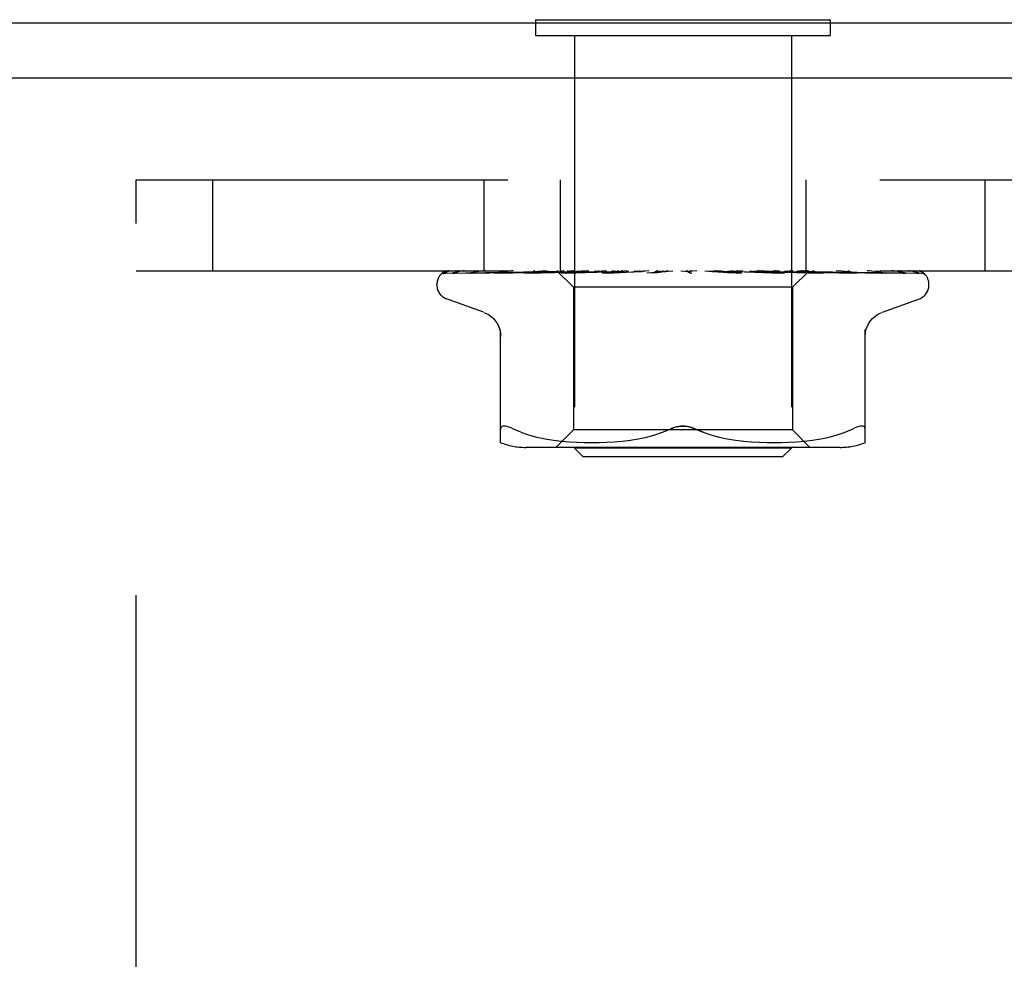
# Model space of a CAD drawing. Header units: inches. Extents: x 0 to 77.3, y 0 to 50.
# Tile 8 of 48: x 5.6 to 6.8, y 31 to 32.1. Entities that reach past the tile are written whole.
import ezdxf

# ---------------------------------------------------------------- set-up
doc = ezdxf.new("R2010")
doc.units = ezdxf.units.IN
doc.header["$LTSCALE"] = 4.25
doc.header["$MEASUREMENT"] = 0
doc.linetypes.add('HIDDEN', pattern=[0.2, 0.1, -0.1])
doc.layers.get('0').update_dxf_attribs({"linetype": 'CONTINUOUS'})
doc.layers.add('DEFAULT_2', color=8, linetype='HIDDEN')

msp = doc.modelspace()

# ---------------------------------------------------------------- linework, layer by layer
at = {"color": 7, "linetype": 'Continuous'}
for p, q in [((6.225562, 32.138092), (6.225562, 32.134092)), ((6.225562, 32.138092), (6.562562, 32.138092)), ((6.562562, 32.138092), (6.562562, 32.134092))]:
    msp.add_line(p, q, dxfattribs=at)
at = {"color": 3, "linetype": 'Continuous'}
for p, q in [((12.739062, 32.134092), (3.261062, 32.134092)), ((12.739062, 32.071092), (3.287062, 32.071092))]:
    msp.add_line(p, q, dxfattribs=at)
at = {"layer": 'DEFAULT_2', "color": 8, "linetype": 'HIDDEN'}
for p, q in [((6.225562, 32.134092), (6.225562, 32.120092)), ((6.562562, 32.134092), (6.562562, 32.120092)), ((6.225562, 32.120092), (6.562562, 32.120092)), ((6.270062, 32.120092), (6.270062, 31.648092)), ((6.518062, 32.120092), (6.518062, 31.648092)), ((5.769062, 30.205092), (5.769062, 31.955092)), ((5.769062, 31.955092), (10.019062, 31.955092)), ((5.856362, 31.955092), (5.856362, 31.851092)), ((6.166362, 31.955092), (6.166362, 31.851092)), ((6.253562, 31.955092), (6.253562, 31.851092)), ((6.534562, 31.955092), (6.534562, 31.851092)), ((6.739162, 31.955092), (6.739162, 31.851092)), ((5.769062, 31.851092), (10.019062, 31.851092)), ((6.122431, 31.848449), (6.168589, 31.849124)), ((6.12303, 31.848449), (6.191111, 31.849449)), ((6.131656, 31.848449), (6.198168, 31.84945)), ((6.133432, 31.848449), (6.21958, 31.849758)), ((6.153261, 31.848449), (6.213687, 31.84945)), ((6.168972, 31.849124), (6.233178, 31.850051)), ((6.177817, 31.848444), (6.177912, 31.84845)), ((6.177907, 31.84845), (6.233033, 31.84945)), ((6.181804, 31.84845), (6.217462, 31.849124)), ((6.191396, 31.84945), (6.251222, 31.850306)), ((6.213267, 31.84845), (6.274064, 31.849759)), ((6.213402, 31.84846), (6.213272, 31.848451)), ((6.213687, 31.84945), (6.266691, 31.850306)), ((6.217462, 31.849124), (6.251559, 31.849759)), ((6.218033, 31.84845), (6.247465, 31.849125)), ((6.218996, 31.849758), (6.25634, 31.850306)), ((6.21958, 31.849758), (6.256493, 31.850306)), ((6.239053, 31.851092), (6.23276, 31.85048)), ((6.233033, 31.84945), (6.281165, 31.850306)), ((6.233296, 31.850051), (6.251274, 31.850306)), ((6.247465, 31.849125), (6.275635, 31.849759)), ((6.249811, 31.851092), (6.268812, 31.832091)), ((6.251274, 31.850305), (6.251199, 31.850329)), ((6.251223, 31.850305), (6.25125, 31.850329)), ((6.251559, 31.849759), (6.281502, 31.850306)), ((6.255184, 31.848451), (6.322221, 31.850307)), ((6.255439, 31.848467), (6.255188, 31.848451)), ((6.263423, 31.849235), (6.255445, 31.848468)), ((6.256493, 31.850305), (6.256311, 31.850329)), ((6.25634, 31.850305), (6.256462, 31.850329)), ((6.260653, 31.848451), (6.282793, 31.849126)), ((6.27243, 31.850082), (6.263423, 31.849235)), ((6.266691, 31.850305), (6.266402, 31.850329)), ((6.266442, 31.850305), (6.266648, 31.850329)), ((6.283522, 31.851092), (6.27243, 31.850082)), ((6.274064, 31.849759), (6.299982, 31.850307)), ((6.275245, 31.851092), (6.281107, 31.850329)), ((6.275635, 31.849759), (6.300395, 31.850307)), ((6.281502, 31.850306), (6.281107, 31.850329)), ((6.281166, 31.850306), (6.281439, 31.850329)), ((6.286558, 31.851092), (6.281439, 31.850329)), ((6.282793, 31.849126), (6.304017, 31.849761)), ((6.292872, 31.851092), (6.299895, 31.850329)), ((6.300396, 31.850306), (6.299895, 31.850329)), ((6.299982, 31.850307), (6.300301, 31.850329)), ((6.306704, 31.851092), (6.300301, 31.850329)), ((6.302434, 31.848471), (6.302169, 31.848454)), ((6.302174, 31.848454), (6.347108, 31.85031)), ((6.302462, 31.848473), (6.314951, 31.849594)), ((6.304017, 31.849761), (6.322699, 31.850308)), ((6.308166, 31.848456), (6.32221, 31.84913)), ((6.314157, 31.851092), (6.322086, 31.850329)), ((6.314951, 31.849594), (6.326745, 31.850637)), ((6.322327, 31.850312), (6.322086, 31.850329)), ((6.32221, 31.84913), (6.335719, 31.849765)), ((6.322221, 31.850307), (6.322551, 31.850329)), ((6.322699, 31.850308), (6.322327, 31.850312)), ((6.330007, 31.851092), (6.322551, 31.850329)), ((6.326745, 31.850637), (6.331974, 31.851092)), ((6.335719, 31.849765), (6.347646, 31.850311)), ((6.33833, 31.851092), (6.346878, 31.850329)), ((6.347108, 31.85031), (6.347386, 31.850329)), ((6.355625, 31.851092), (6.347386, 31.850329)), ((6.352695, 31.848473), (6.382632, 31.851092)), ((6.359165, 31.848498), (6.364563, 31.849166)), ((6.364517, 31.851092), (6.373376, 31.850329)), ((6.364563, 31.849166), (6.369851, 31.849798)), ((6.369851, 31.849798), (6.374592, 31.850344)), ((6.391772, 31.851092), (6.400621, 31.850329)), ((6.39759, 31.851092), (6.397967, 31.850898)), ((6.399391, 31.850309), (6.399271, 31.850418)), ((6.399476, 31.850233), (6.399391, 31.850309)), ((6.399524, 31.85019), (6.399476, 31.850233)), ((6.400342, 31.849553), (6.400357, 31.849543)), ((6.410053, 31.851092), (6.401158, 31.850329)), ((6.419109, 31.851092), (6.427629, 31.850329)), ((6.427247, 31.850318), (6.435614, 31.849772)), ((6.427826, 31.850314), (6.427629, 31.850329)), ((6.427826, 31.850315), (6.461047, 31.848459)), ((6.436895, 31.851092), (6.428152, 31.850329)), ((6.460848, 31.848473), (6.430988, 31.851092)), ((6.435614, 31.849772), (6.445061, 31.849138)), ((6.445061, 31.849138), (6.454845, 31.848464)), ((6.445542, 31.851092), (6.453425, 31.850329)), ((6.453233, 31.850308), (6.453914, 31.850329)), ((6.453233, 31.850309), (6.468607, 31.849762)), ((6.45374, 31.850308), (6.453425, 31.850329)), ((6.45374, 31.850308), (6.509981, 31.848452)), ((6.462189, 31.851092), (6.453914, 31.850329)), ((6.461057, 31.848458), (6.460857, 31.848472)), ((6.468607, 31.849762), (6.486053, 31.849127)), ((6.470113, 31.851092), (6.477074, 31.850329)), ((6.476957, 31.850306), (6.477512, 31.850329)), ((6.476957, 31.850307), (6.498777, 31.84976)), ((6.477404, 31.850306), (6.477074, 31.850329)), ((6.477404, 31.850307), (6.526875, 31.849125)), ((6.485022, 31.851092), (6.477512, 31.850329)), ((6.487639, 31.850485), (6.480771, 31.851092)), ((6.486053, 31.849127), (6.504229, 31.848453)), ((6.496711, 31.849667), (6.487639, 31.850485)), ((6.491937, 31.851092), (6.497724, 31.850329)), ((6.509702, 31.84847), (6.496711, 31.849667)), ((6.497647, 31.850306), (6.498094, 31.850329)), ((6.497647, 31.850306), (6.525123, 31.849759)), ((6.498023, 31.850306), (6.497724, 31.850329)), ((6.504566, 31.851092), (6.498095, 31.850329)), ((6.498777, 31.84976), (6.523586, 31.849125)), ((6.509989, 31.848452), (6.509707, 31.84847)), ((6.510222, 31.851092), (6.512485, 31.850709)), ((6.512485, 31.850709), (6.514626, 31.850329)), ((6.514575, 31.850306), (6.514917, 31.850329)), ((6.514575, 31.850306), (6.56461, 31.84945)), ((6.514869, 31.850306), (6.514626, 31.850329)), ((6.517569, 31.850709), (6.514917, 31.850329)), ((6.520117, 31.851092), (6.517569, 31.850709)), ((6.537553, 31.850332), (6.519312, 31.832091)), ((6.523586, 31.849125), (6.54949, 31.848451)), ((6.525123, 31.849759), (6.556398, 31.849124)), ((6.526875, 31.849125), (6.55463, 31.84845)), ((6.527136, 31.850305), (6.527371, 31.850329)), ((6.527136, 31.850306), (6.583745, 31.84945)), ((6.527338, 31.850305), (6.527172, 31.850329)), ((6.533975, 31.850483), (6.527438, 31.851092)), ((6.542462, 31.849664), (6.533975, 31.850483)), ((6.534879, 31.850305), (6.535008, 31.850329)), ((6.534982, 31.850305), (6.534906, 31.850329)), ((6.538275, 31.851092), (6.537526, 31.850305)), ((6.537526, 31.850305), (6.537532, 31.850311)), ((6.537527, 31.850306), (6.62037, 31.849124)), ((6.537532, 31.850311), (6.53755, 31.850329)), ((6.554625, 31.848451), (6.554422, 31.848464)), ((6.556398, 31.849124), (6.589091, 31.84845)), ((6.56461, 31.84945), (6.621624, 31.848449)), ((6.583745, 31.84945), (6.648261, 31.848449)), ((6.593396, 31.848454), (6.586756, 31.849224)), ((6.593438, 31.84845), (6.593405, 31.848453)), ((6.593825, 31.84945), (6.661104, 31.848449)), ((6.621625, 31.84845), (6.621855, 31.848432)), ((6.625026, 31.84845), (6.625138, 31.848446)), ((6.625138, 31.848446), (6.625283, 31.848431)), ((6.670798, 31.846774), (6.670742, 31.846828)), ((6.112812, 31.834596), (6.112812, 31.835426)), ((6.268812, 31.832091), (6.268812, 31.669068)), ((6.519312, 31.832091), (6.268812, 31.832091)), ((6.519312, 31.832091), (6.519312, 31.669068)), ((6.675312, 31.834596), (6.675312, 31.835426)), ((6.16607, 31.803541), (6.123778, 31.818934)), ((6.622054, 31.803541), (6.664346, 31.818934)), ((6.185729, 31.654584), (6.185729, 31.783807)), ((6.602396, 31.654584), (6.602396, 31.783807)), ((6.208774, 31.666398), (6.200312, 31.670003)), ((6.208744, 31.666408), (6.217634, 31.663332)), ((6.217586, 31.663347), (6.226992, 31.660823)), ((6.268812, 31.669068), (6.248812, 31.649068)), ((6.519312, 31.669068), (6.268812, 31.669068)), ((6.352722, 31.660798), (6.362029, 31.663293)), ((6.361981, 31.663279), (6.370898, 31.666364)), ((6.370877, 31.666356), (6.379479, 31.670003)), ((6.417247, 31.666356), (6.408645, 31.670003)), ((6.426096, 31.663293), (6.435403, 31.660798)), ((6.519312, 31.669068), (6.539312, 31.649068)), ((6.561133, 31.660823), (6.570538, 31.663347)), ((6.57049, 31.663332), (6.57938, 31.666408)), ((6.57935, 31.666398), (6.587812, 31.670003)), ((6.226939, 31.660836), (6.236547, 31.658821)), ((6.236496, 31.65883), (6.246084, 31.65731)), ((6.246034, 31.657317), (6.255453, 31.656206)), ((6.255397, 31.656211), (6.26438, 31.655441)), ((6.264298, 31.655447), (6.27303, 31.654958)), ((6.272915, 31.654963), (6.281412, 31.654672)), ((6.281267, 31.654675), (6.289723, 31.654589)), ((6.289553, 31.654589), (6.298149, 31.654669)), ((6.29796, 31.654665), (6.306736, 31.654957)), ((6.306537, 31.654948), (6.315623, 31.65546)), ((6.315427, 31.655446), (6.32472, 31.656244)), ((6.32454, 31.656226), (6.334034, 31.657352)), ((6.33388, 31.657331), (6.343425, 31.658854)), ((6.343304, 31.658832), (6.352805, 31.660818)), ((6.435319, 31.660818), (6.44482, 31.658832)), ((6.4447, 31.658854), (6.454245, 31.657331)), ((6.454091, 31.657352), (6.463585, 31.656226)), ((6.463404, 31.656244), (6.472697, 31.655446)), ((6.472502, 31.65546), (6.481587, 31.654948)), ((6.481388, 31.654957), (6.490165, 31.654665)), ((6.489975, 31.654669), (6.498572, 31.654589)), ((6.498401, 31.654589), (6.506857, 31.654675)), ((6.506713, 31.654672), (6.515209, 31.654963)), ((6.515094, 31.654958), (6.523827, 31.655447)), ((6.523744, 31.655441), (6.532727, 31.656211)), ((6.532671, 31.656206), (6.542091, 31.657317)), ((6.542041, 31.65731), (6.551628, 31.65883)), ((6.551577, 31.658821), (6.561185, 31.660836)), ((6.573655, 31.649068), (6.21447, 31.649068)), ((6.280062, 31.638092), (6.270062, 31.648092)), ((6.518062, 31.648092), (6.270062, 31.648092)), ((6.508062, 31.638092), (6.518062, 31.648092)), ((6.508062, 31.638092), (6.280062, 31.638092))]:
    msp.add_line(p, q, dxfattribs=at)
for points in [[(6.119704, 31.847759), (6.120036, 31.847922), (6.120558, 31.848128), (6.121152, 31.848296), (6.121794, 31.848407), (6.122435, 31.84845)], [(6.129506, 31.851092), (6.127883, 31.850712), (6.12625, 31.850276), (6.124713, 31.849812), (6.12326, 31.849318), (6.121885, 31.848785), (6.120586, 31.848206), (6.11971, 31.847762)], [(6.120201, 31.847692), (6.120165, 31.847667), (6.120108, 31.847626), (6.120152, 31.847654), (6.120304, 31.847745), (6.120577, 31.847887), (6.120958, 31.848051), (6.121438, 31.848214), (6.121992, 31.848346), (6.122593, 31.848428), (6.123032, 31.84845)], [(6.126289, 31.851092), (6.126067, 31.851013), (6.125394, 31.850751), (6.124749, 31.850471), (6.124136, 31.850178), (6.123554, 31.849876), (6.123007, 31.849571), (6.122494, 31.849267), (6.122017, 31.848967), (6.121581, 31.848679), (6.121184, 31.848406), (6.120837, 31.848158), (6.120201, 31.847692)], [(6.123849, 31.851092), (6.12288, 31.850722), (6.122008, 31.850326), (6.121872, 31.850257)], [(6.130535, 31.848306), (6.130743, 31.848353), (6.131225, 31.848425), (6.131662, 31.84845)], [(6.144421, 31.851092), (6.142694, 31.850812), (6.140407, 31.850413), (6.138185, 31.849996), (6.13603, 31.849563), (6.133941, 31.849113), (6.131926, 31.848646), (6.130539, 31.848306)], [(6.132245, 31.848322), (6.132174, 31.848285), (6.132032, 31.848214), (6.132004, 31.8482), (6.132101, 31.848237), (6.132336, 31.848308), (6.132698, 31.848385), (6.13317, 31.848439), (6.133432, 31.84845)], [(6.13274, 31.848593), (6.132413, 31.848412), (6.132245, 31.848322)], [(6.137997, 31.851092), (6.137743, 31.851003), (6.137065, 31.850747), (6.136411, 31.850475), (6.135785, 31.850194), (6.135188, 31.849906), (6.134621, 31.849619), (6.134088, 31.849337), (6.133591, 31.849066), (6.13274, 31.848593)], [(6.149916, 31.84841), (6.150124, 31.848437), (6.150379, 31.84845)], [(6.16824, 31.851092), (6.166298, 31.850846), (6.163364, 31.850455), (6.160451, 31.850047), (6.157568, 31.849626), (6.154715, 31.849189), (6.151897, 31.848738), (6.149923, 31.84841)], [(6.150373, 31.848449), (6.231698, 31.849758), (6.250199, 31.850051)], [(6.152888, 31.848443), (6.152811, 31.848415), (6.152752, 31.848396), (6.152821, 31.848411), (6.153026, 31.848438), (6.153259, 31.84845)], [(6.154185, 31.849027), (6.153699, 31.848795), (6.153297, 31.848611), (6.152994, 31.848484), (6.152888, 31.848443)], [(6.158886, 31.851092), (6.15837, 31.850908), (6.157559, 31.850591), (6.156786, 31.850261), (6.156054, 31.849928), (6.155371, 31.849603), (6.154185, 31.849027)], [(6.200161, 31.851092), (6.197998, 31.85086), (6.1945, 31.850472), (6.190978, 31.850068), (6.187444, 31.849649), (6.183898, 31.849217), (6.180346, 31.84877), (6.177827, 31.848445)], [(6.182031, 31.848512), (6.18188, 31.848473), (6.181753, 31.848449), (6.181778, 31.84845), (6.181801, 31.84845)], [(6.188201, 31.851092), (6.187553, 31.850853), (6.186676, 31.850499), (6.18585, 31.85014), (6.185085, 31.849793), (6.18437, 31.849465), (6.183705, 31.849165), (6.183104, 31.848905), (6.182575, 31.848695), (6.182159, 31.84855), (6.182031, 31.848512)], [(6.23276, 31.85048), (6.228748, 31.850077), (6.224681, 31.84966), (6.220561, 31.849229), (6.21341, 31.84846)], [(6.221417, 31.849592), (6.220732, 31.849289), (6.220087, 31.84902), (6.219489, 31.848795), (6.218966, 31.848626), (6.218537, 31.848519), (6.218223, 31.848466), (6.218031, 31.848451)], [(6.224876, 31.851092), (6.224421, 31.850917), (6.223631, 31.85059), (6.222867, 31.850252), (6.221417, 31.849592)], [(6.249884, 31.851092), (6.250163, 31.8509), (6.250475, 31.850709), (6.25082, 31.850519), (6.251199, 31.850329)], [(6.250185, 31.851092), (6.250499, 31.850819), (6.25076, 31.850603), (6.250968, 31.850444), (6.251121, 31.850344), (6.251214, 31.850306), (6.251223, 31.850305)], [(6.25082, 31.851092), (6.251027, 31.850819), (6.251176, 31.850603), (6.251269, 31.850444), (6.251304, 31.850344), (6.251281, 31.850306), (6.251274, 31.850305)], [(6.251623, 31.851092), (6.251479, 31.8509), (6.251369, 31.850709), (6.251293, 31.850519), (6.25125, 31.850329)], [(6.253355, 31.851092), (6.254048, 31.8509), (6.254771, 31.850709), (6.255526, 31.850519), (6.256311, 31.850329)], [(6.254751, 31.851092), (6.255161, 31.850819), (6.255523, 31.850603), (6.255839, 31.850444), (6.256104, 31.850344), (6.256311, 31.850306), (6.25634, 31.850305)], [(6.258511, 31.851092), (6.257949, 31.8509), (6.25742, 31.850709), (6.256925, 31.850519), (6.256462, 31.850329)], [(6.256631, 31.851092), (6.256724, 31.850819), (6.256757, 31.850603), (6.25673, 31.850444), (6.256647, 31.850344), (6.256493, 31.850305)], [(6.266012, 31.850393), (6.264531, 31.849684), (6.2638, 31.849352), (6.263082, 31.849053), (6.2624, 31.848806), (6.26177, 31.848622), (6.26122, 31.848509), (6.260772, 31.848458), (6.260644, 31.848452)], [(6.261912, 31.851092), (6.262993, 31.8509), (6.264101, 31.850709), (6.265238, 31.850519), (6.266402, 31.850329)], [(6.264352, 31.851092), (6.264842, 31.850819), (6.265293, 31.850603), (6.265706, 31.850444), (6.266074, 31.850344), (6.266387, 31.850306), (6.266442, 31.850305)], [(6.267571, 31.851092), (6.266762, 31.850742), (6.266012, 31.850393)], [(6.270298, 31.851092), (6.269338, 31.8509), (6.26841, 31.850709), (6.267513, 31.850519), (6.266648, 31.850329)], [(6.26741, 31.851092), (6.267384, 31.850819), (6.2673, 31.850603), (6.267156, 31.850444), (6.266956, 31.850344), (6.266691, 31.850305)], [(6.27864, 31.851092), (6.279194, 31.850819), (6.279717, 31.850603), (6.280212, 31.850444), (6.280669, 31.850344), (6.281077, 31.850306), (6.281166, 31.850306)], [(6.282766, 31.851092), (6.282624, 31.850819), (6.282425, 31.850603), (6.282167, 31.850444), (6.281859, 31.850344), (6.281502, 31.850306)], [(6.297101, 31.851092), (6.297702, 31.850818), (6.298278, 31.850601), (6.29883, 31.850443), (6.299354, 31.850345), (6.299843, 31.850307), (6.299982, 31.850307)], [(6.302145, 31.851092), (6.301891, 31.850819), (6.301585, 31.850603), (6.301224, 31.850444), (6.300817, 31.850344), (6.300396, 31.850306)], [(6.314707, 31.851092), (6.314531, 31.851007), (6.313925, 31.8507), (6.313332, 31.850383), (6.312734, 31.85006), (6.312121, 31.849736), (6.311483, 31.849419), (6.310812, 31.849121), (6.310124, 31.84886), (6.30942, 31.84865), (6.308747, 31.848515), (6.308148, 31.848456)], [(6.319066, 31.851092), (6.319684, 31.850819), (6.320292, 31.850603), (6.320895, 31.850444), (6.321479, 31.850344), (6.322029, 31.850306), (6.322221, 31.850307)], [(6.324846, 31.851092), (6.324518, 31.850838), (6.324151, 31.850632), (6.323742, 31.850474), (6.323299, 31.850367), (6.322828, 31.850313), (6.322699, 31.850308)], [(6.343741, 31.851092), (6.344359, 31.850819), (6.344978, 31.850603), (6.345603, 31.850444), (6.346219, 31.850344), (6.346811, 31.850306), (6.347108, 31.85031)], [(6.347646, 31.850311), (6.347468, 31.850306), (6.346878, 31.850329)], [(6.350049, 31.851092), (6.349602, 31.850819), (6.349118, 31.850603), (6.348592, 31.850444), (6.348037, 31.850344), (6.347646, 31.850311)], [(6.364489, 31.851092), (6.364331, 31.850997), (6.363948, 31.850751), (6.363581, 31.850504), (6.363208, 31.850249), (6.362815, 31.849984), (6.362394, 31.849716), (6.361928, 31.849443), (6.361403, 31.849174), (6.360821, 31.848924), (6.360178, 31.848708), (6.359511, 31.848552), (6.359079, 31.848489)], [(6.370235, 31.851092), (6.37083, 31.850819), (6.371437, 31.850603), (6.372061, 31.850444), (6.372688, 31.850344), (6.373301, 31.850306), (6.373908, 31.850329)], [(6.374592, 31.850344), (6.373989, 31.850306), (6.373376, 31.850329)], [(6.376842, 31.851092), (6.376321, 31.850819), (6.375773, 31.850603), (6.375192, 31.850444), (6.374592, 31.850344)], [(6.397967, 31.850898), (6.398378, 31.850697), (6.398825, 31.850465), (6.399251, 31.850229), (6.399657, 31.84999), (6.400047, 31.849747), (6.400342, 31.849553)], [(6.397967, 31.850898), (6.398141, 31.850819), (6.398714, 31.850603), (6.399315, 31.850444), (6.399929, 31.850344), (6.400541, 31.850306), (6.401158, 31.850329)], [(6.399271, 31.850418), (6.399215, 31.850469), (6.399131, 31.850544), (6.39902, 31.850638), (6.398873, 31.850757), (6.398703, 31.850885), (6.398524, 31.851012), (6.398402, 31.851092)], [(6.399363, 31.85033), (6.399401, 31.8503), (6.399484, 31.850227), (6.399617, 31.85011), (6.399801, 31.849955), (6.400041, 31.849767), (6.400342, 31.849553)], [(6.399864, 31.849904), (6.399781, 31.849971), (6.399705, 31.850034), (6.399638, 31.850091), (6.399577, 31.850143)], [(6.400357, 31.849542), (6.400281, 31.849594), (6.400161, 31.849678), (6.400052, 31.849758), (6.399954, 31.849833)], [(6.400357, 31.849543), (6.400686, 31.849336), (6.401094, 31.849114), (6.401561, 31.848904), (6.402082, 31.84872), (6.402653, 31.848575), (6.403249, 31.848482), (6.403841, 31.848449), (6.404427, 31.848473)], [(6.404258, 31.851092), (6.403682, 31.850819), (6.40309, 31.850603), (6.402474, 31.850444), (6.401851, 31.850344), (6.401236, 31.850306), (6.400621, 31.850329)], [(6.424818, 31.851092), (6.425304, 31.850819), (6.425822, 31.850603), (6.426379, 31.850444), (6.426958, 31.850344), (6.427247, 31.850317)], [(6.427247, 31.850317), (6.427547, 31.850306), (6.428152, 31.850329)], [(6.431305, 31.851092), (6.430696, 31.850819), (6.43008, 31.850603), (6.429453, 31.850444), (6.428829, 31.850344), (6.428223, 31.850306), (6.427826, 31.850314)], [(6.449501, 31.850665), (6.448993, 31.850953), (6.448734, 31.851092)], [(6.454885, 31.848462), (6.454738, 31.848473), (6.454102, 31.848561), (6.453436, 31.84872), (6.452772, 31.848941), (6.452147, 31.849199), (6.451558, 31.849484), (6.451011, 31.849778), (6.450495, 31.850076), (6.449501, 31.850665)], [(6.450934, 31.851092), (6.451338, 31.850819), (6.451783, 31.850603), (6.452274, 31.850444), (6.452799, 31.850344), (6.453233, 31.850308)], [(6.457006, 31.851092), (6.456385, 31.850819), (6.455769, 31.850603), (6.455152, 31.850444), (6.454549, 31.850344), (6.453975, 31.850306), (6.45374, 31.850308)], [(6.474995, 31.851092), (6.475302, 31.850819), (6.475658, 31.850603), (6.476066, 31.850444), (6.476516, 31.850344), (6.476957, 31.850306)], [(6.480432, 31.851092), (6.479821, 31.850819), (6.479227, 31.850603), (6.478643, 31.850444), (6.478084, 31.850344), (6.477563, 31.850306), (6.477404, 31.850306)], [(6.496131, 31.851092), (6.49633, 31.850819), (6.496584, 31.850603), (6.496894, 31.850444), (6.497254, 31.850344), (6.497647, 31.850306)], [(6.500096, 31.849791), (6.498745, 31.850471), (6.498076, 31.850798), (6.497434, 31.851092)], [(6.500737, 31.851092), (6.500159, 31.850819), (6.499607, 31.850603), (6.499077, 31.850444), (6.498582, 31.850344), (6.498132, 31.850306), (6.498023, 31.850306)], [(6.498023, 31.850306), (6.559181, 31.849124), (6.576687, 31.848781), (6.593442, 31.84845)], [(6.50424, 31.848453), (6.504131, 31.848459), (6.50358, 31.84852), (6.502933, 31.848657), (6.502227, 31.848873), (6.501511, 31.849144), (6.500795, 31.849457), (6.500096, 31.849791)], [(6.513577, 31.851092), (6.513662, 31.850819), (6.513804, 31.850603), (6.514006, 31.850444), (6.514261, 31.850344), (6.514575, 31.850306)], [(6.517186, 31.851092), (6.516661, 31.850819), (6.516173, 31.850603), (6.515716, 31.850444), (6.515302, 31.850344), (6.51494, 31.850306), (6.514869, 31.850306)], [(6.514869, 31.850306), (6.585502, 31.849124), (6.605703, 31.84878), (6.625031, 31.848449)], [(6.52431, 31.851092), (6.525074, 31.8509), (6.525806, 31.850709), (6.526505, 31.850519), (6.527172, 31.850329)], [(6.526704, 31.851092), (6.526671, 31.850819), (6.526696, 31.850603), (6.526782, 31.850444), (6.526925, 31.850344), (6.527136, 31.850305)], [(6.529185, 31.851092), (6.528733, 31.850819), (6.528325, 31.850603), (6.527958, 31.850444), (6.52764, 31.850344), (6.527379, 31.850306), (6.527338, 31.850305)], [(6.531112, 31.851092), (6.530221, 31.8509), (6.5293, 31.850709), (6.528351, 31.850519), (6.527371, 31.850329)], [(6.533689, 31.851092), (6.534044, 31.8509), (6.534365, 31.850709), (6.534652, 31.850519), (6.534906, 31.850329)], [(6.535037, 31.851092), (6.534887, 31.850819), (6.534795, 31.850603), (6.534762, 31.850444), (6.534786, 31.850344), (6.534879, 31.850305)], [(6.53488, 31.850306), (6.616658, 31.849124), (6.639986, 31.84878), (6.662296, 31.848449)], [(6.5363, 31.851092), (6.535937, 31.850819), (6.535624, 31.850603), (6.53536, 31.850444), (6.53515, 31.850344), (6.535, 31.850306), (6.534982, 31.850305)], [(6.537153, 31.851092), (6.536665, 31.8509), (6.536144, 31.850709), (6.535592, 31.850519), (6.535008, 31.850329)], [(6.538023, 31.851092), (6.537955, 31.8509), (6.537853, 31.850709), (6.537718, 31.850519), (6.53755, 31.850329)], [(6.554415, 31.848465), (6.551241, 31.848788), (6.542462, 31.849664)], [(6.545971, 31.849571), (6.544381, 31.850307), (6.54356, 31.850677), (6.542714, 31.851032), (6.54256, 31.851092)], [(6.543802, 31.850051), (6.603397, 31.849124), (6.625139, 31.84878), (6.645919, 31.848449)], [(6.549491, 31.848451), (6.549169, 31.848478), (6.548703, 31.848561), (6.548123, 31.848718), (6.547459, 31.848946), (6.546731, 31.849237), (6.545971, 31.849571)], [(6.586756, 31.849224), (6.582907, 31.849656), (6.579089, 31.850074), (6.575306, 31.850477), (6.569307, 31.851092)], [(6.584588, 31.850208), (6.583792, 31.850555), (6.582959, 31.850893), (6.582428, 31.851092)], [(6.589093, 31.84845), (6.589091, 31.848451), (6.589004, 31.848459), (6.588776, 31.8485), (6.588416, 31.848595), (6.587939, 31.848754), (6.587371, 31.848973), (6.586743, 31.849238), (6.586063, 31.849541), (6.584588, 31.850208)], [(6.625273, 31.848431), (6.623018, 31.848757), (6.619821, 31.849206), (6.616609, 31.84964), (6.613387, 31.85006), (6.610157, 31.850465), (6.606928, 31.850854), (6.604873, 31.851092)], [(6.621828, 31.848438), (6.62179, 31.848448), (6.621592, 31.848509), (6.621265, 31.84863), (6.620823, 31.848815), (6.620286, 31.849054), (6.619688, 31.849332), (6.619025, 31.849643), (6.618296, 31.849981), (6.617509, 31.850331), (6.616663, 31.850685), (6.615772, 31.851023), (6.615574, 31.851092)], [(6.62037, 31.849124), (6.66667, 31.848449), (6.667063, 31.848428), (6.667447, 31.848384), (6.667822, 31.848318), (6.668185, 31.84823), (6.668536, 31.848123), (6.668873, 31.847999), (6.669194, 31.84786), (6.669497, 31.847707), (6.669784, 31.847543), (6.670048, 31.847374), (6.670288, 31.847202), (6.670491, 31.847043), (6.670642, 31.846916), (6.670744, 31.846824), (6.67079, 31.846781), (6.670796, 31.846776)], [(6.64899, 31.848374), (6.647308, 31.848706), (6.644888, 31.849161), (6.642412, 31.849602), (6.639887, 31.850028), (6.637313, 31.850439), (6.634695, 31.850833), (6.632865, 31.851092)], [(6.644781, 31.849341), (6.644191, 31.849639), (6.643561, 31.849946), (6.642895, 31.850255), (6.642194, 31.850558), (6.641465, 31.850849), (6.640791, 31.851092)], [(6.646722, 31.848354), (6.646767, 31.848343), (6.646831, 31.848323), (6.64676, 31.848351), (6.646549, 31.848445), (6.646223, 31.848603), (6.64581, 31.848812), (6.644781, 31.849341)], [(6.645921, 31.84845), (6.646268, 31.84843), (6.646582, 31.848385), (6.646722, 31.848354)], [(6.648256, 31.84845), (6.648718, 31.848419), (6.64899, 31.848375)], [(6.664006, 31.848158), (6.662901, 31.848522), (6.661275, 31.849015), (6.659566, 31.849486), (6.657778, 31.849936), (6.655909, 31.850367), (6.653957, 31.850777), (6.652308, 31.851092)], [(6.66196, 31.848748), (6.661481, 31.849037), (6.660958, 31.849341), (6.660391, 31.849655), (6.659786, 31.849972), (6.659144, 31.850284), (6.658466, 31.850588), (6.657756, 31.850876), (6.657163, 31.851092)], [(6.661102, 31.84845), (6.661513, 31.848429), (6.662056, 31.848355), (6.66252, 31.848246), (6.662874, 31.848129), (6.663092, 31.848038), (6.663149, 31.848011)], [(6.663149, 31.848011), (6.663182, 31.847995), (6.663149, 31.848014), (6.662999, 31.848103), (6.662735, 31.848266), (6.66196, 31.848748)], [(6.662291, 31.84845), (6.66287, 31.848413), (6.663449, 31.848316), (6.663941, 31.848181), (6.663997, 31.848162)], [(6.670969, 31.846647), (6.670125, 31.847472), (6.668998, 31.848339), (6.667849, 31.849043), (6.666669, 31.849639), (6.665435, 31.850165), (6.664125, 31.850636), (6.662603, 31.851092)], [(6.670452, 31.847111), (6.67033, 31.847228), (6.670192, 31.847359), (6.67004, 31.847499), (6.669875, 31.847647), (6.669699, 31.847802), (6.669511, 31.847964), (6.66931, 31.84813), (6.669098, 31.848301), (6.668876, 31.848474), (6.668642, 31.848651), (6.668398, 31.848828), (6.668143, 31.849007), (6.667878, 31.849186), (6.667604, 31.849364), (6.66732, 31.849542), (6.667027, 31.849718), (6.666723, 31.849893), (6.66641, 31.850064), (6.666086, 31.850233), (6.665754, 31.850398), (6.665413, 31.850559), (6.665063, 31.850714), (6.664705, 31.850863), (6.664339, 31.851005), (6.664102, 31.851092)], [(6.670742, 31.846828), (6.67063, 31.846937), (6.670452, 31.847111)], [(6.166538, 31.803371), (6.168455, 31.802594), (6.171715, 31.800884), (6.174752, 31.798763), (6.177514, 31.79625), (6.179947, 31.793393), (6.181994, 31.79024), (6.183618, 31.786852), (6.184792, 31.783298), (6.185496, 31.779634), (6.185729, 31.775963)], [(6.602396, 31.775963), (6.602629, 31.779634), (6.603333, 31.783298), (6.604506, 31.786852), (6.60613, 31.79024), (6.608177, 31.793393), (6.61061, 31.79625), (6.613373, 31.798763), (6.616409, 31.800884), (6.619669, 31.802594), (6.621587, 31.803371)], [(6.200312, 31.670003), (6.197554, 31.671266), (6.195114, 31.672238), (6.193009, 31.672914), (6.19119, 31.67331), (6.189636, 31.673444), (6.188326, 31.67331), (6.187256, 31.672914), (6.186443, 31.672238), (6.185915, 31.671266), (6.185729, 31.670003)], [(6.379479, 31.670003), (6.380735, 31.670583), (6.38206, 31.671125), (6.383456, 31.671636), (6.384909, 31.6721), (6.386408, 31.672504), (6.387939, 31.672842), (6.389494, 31.673106), (6.391047, 31.673296), (6.392569, 31.673407), (6.394062, 31.673441)], [(6.394062, 31.673441), (6.391676, 31.673354), (6.389237, 31.67307), (6.38676, 31.672585), (6.384285, 31.671909), (6.381852, 31.671049), (6.379479, 31.670003)], [(6.408645, 31.670003), (6.40627, 31.67105), (6.403835, 31.671911), (6.401359, 31.672587), (6.398883, 31.67307), (6.396446, 31.673354), (6.394062, 31.673441)], [(6.394062, 31.673441), (6.395971, 31.673383), (6.397892, 31.673207), (6.399828, 31.672908), (6.401739, 31.672499), (6.403594, 31.671984), (6.405376, 31.671386), (6.407058, 31.670728), (6.408645, 31.670003)], [(6.602396, 31.670003), (6.602209, 31.671266), (6.601681, 31.672238), (6.600868, 31.672914), (6.599798, 31.67331), (6.598488, 31.673444), (6.596934, 31.67331), (6.595115, 31.672914), (6.59301, 31.672238), (6.590571, 31.671266), (6.587812, 31.670003)], [(6.408645, 31.670003), (6.417226, 31.666364), (6.426144, 31.663279)]]:
    msp.add_lwpolyline(points, dxfattribs=at)
for centre, radius, start, end in [((6.129479, 31.835426), 0.016667, 117.148769, 180), ((6.658646, 31.835426), 0.016667, 0, 42.235341), ((6.129479, 31.834596), 0.016667, 180, 250), ((6.658646, 31.834596), 0.016667, 290, 360), ((6.21447, 31.726646), 0.077578, 247.923935, 270), ((6.573655, 31.726646), 0.077578, 270, 292.076065)]:
    msp.add_arc(centre, radius, start, end, dxfattribs=at)

doc.saveas('drawing.dxf')
